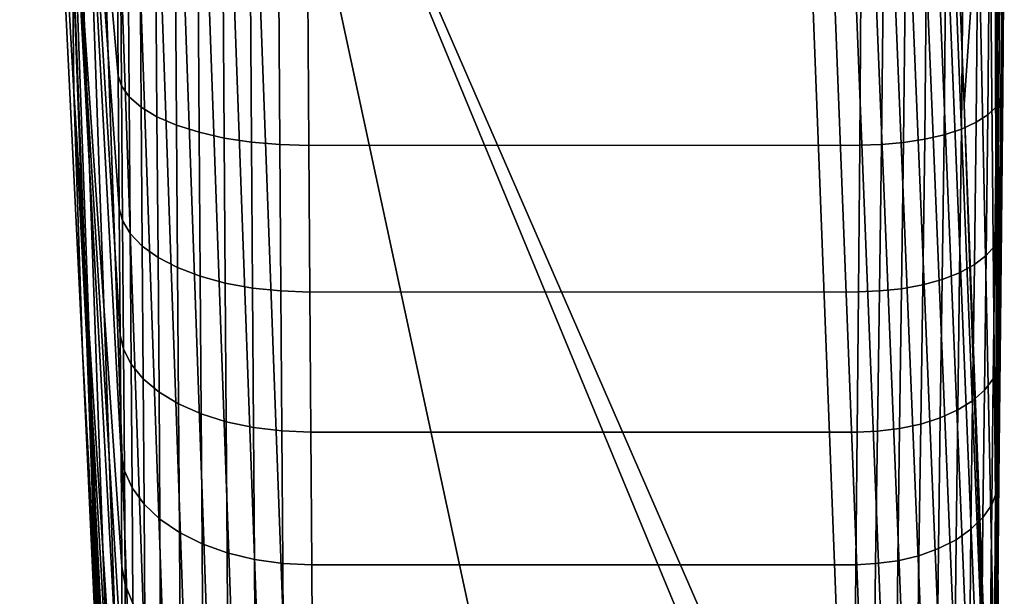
# Model space of a CAD drawing. Header units: metres. Extents: x -24 to 94, y -256 to 25.
# Tile 80 of 195: x 89.33 to 94.49, y -77.11 to -74.09. Entities that reach past the tile are written whole.
import ezdxf

# ---------------------------------------------------------------- set-up
doc = ezdxf.new("R2010")
doc.units = ezdxf.units.M
doc.layers.add('solid_10_061_003_XXX', color=7, linetype='CONTINUOUS')

msp = doc.modelspace()

# ---------------------------------------------------------------- linework, layer by layer
at = {"layer": 'solid_10_061_003_XXX'}
for points in [[(89.329262, -68.441376, 147.429138), (89.355904, -69.874222, 145.719711), (89.613365, -74.469589, 149.721085), (89.598495, -73.107948, 151.344849)], [(94.185547, -72.154083, 141.452393), (94.2509, -69.620354, 141.221451), (94.354355, -73.470367, 145.003296), (94.280304, -74.536064, 143.685883)], [(89.435829, -71.304047, 144.010284), (89.657974, -75.829643, 148.097214), (89.613365, -74.469589, 149.721085), (89.355904, -69.874222, 145.719711)], [(94.447899, -70.197906, 148.903046), (94.450233, -74.754059, 151.78508), (94.448158, -75.680794, 150.680649), (94.437584, -71.289368, 147.602295)], [(94.447899, -70.197906, 148.903046), (94.450233, -73.827332, 152.889511), (94.450233, -74.754059, 151.78508)], [(89.613365, -71.7453, 152.967773), (89.845261, -74.385658, 157.732849), (89.839951, -73.661453, 158.006317), (89.657974, -70.382263, 154.589142)], [(94.488617, -73.720299, 158.19339), (94.483223, -74.463684, 157.914825), (94.444, -71.973869, 155.098373), (94.437767, -71.04715, 156.202805)], [(89.530746, -71.205025, 140.693924), (89.821747, -79.304306, 148.26474), (89.566872, -72.66954, 142.246078), (89.509712, -71.093887, 140.772491)], [(89.821747, -79.304306, 148.26474), (89.530746, -71.205025, 140.693924), (89.568863, -71.292389, 140.598145), (89.854973, -79.396072, 148.164352)], [(89.566872, -72.66954, 142.246078), (89.73027, -77.131485, 146.421265), (89.657974, -75.829643, 148.097214), (89.435829, -71.304047, 144.010284)], [(89.854973, -79.396072, 148.164352), (89.568863, -71.292389, 140.598145), (89.624107, -71.375122, 140.506683), (89.90686, -79.483398, 148.068008)], [(94.437584, -71.289368, 147.602295), (94.448158, -75.680794, 150.680649), (94.444, -76.607521, 149.576218), (94.406471, -72.380379, 146.302139)], [(89.90686, -79.483398, 148.068008), (89.624107, -71.375122, 140.506683), (89.695465, -71.451714, 140.421219), (89.976395, -79.564575, 147.977585)], [(89.976395, -79.564575, 147.977585), (89.695465, -71.451714, 140.421219), (89.781639, -71.520752, 140.343307), (90.062202, -79.638016, 147.894852)], [(90.062202, -79.638016, 147.894852), (89.781639, -71.520752, 140.343307), (89.88105, -71.580986, 140.274384), (90.162613, -79.702263, 147.821442)], [(90.162613, -79.702263, 147.821442), (89.88105, -71.580986, 140.274384), (89.99189, -71.63131, 140.215698), (90.275658, -79.756081, 147.758774)], [(90.275658, -79.756081, 147.758774), (89.99189, -71.63131, 140.215698), (90.112122, -71.670815, 140.16832), (90.399117, -79.798393, 147.708099)], [(90.399117, -79.798393, 147.708099), (90.112122, -71.670815, 140.16832), (90.239563, -71.698769, 140.133118), (90.530563, -79.828384, 147.670395)], [(90.530563, -79.828384, 147.670395), (90.239563, -71.698769, 140.133118), (90.37188, -71.714661, 140.110748), (90.667435, -79.845467, 147.646408)], [(90.37188, -71.714661, 140.110748), (90.506241, -71.70034, 140.085022), (90.807045, -79.849304, 147.636597), (90.667435, -79.845467, 147.646408)], [(92.258911, -79.848717, 147.636108), (90.807045, -79.849304, 147.636597), (90.506241, -71.70034, 140.085022)], [(93.695374, -79.41465, 147.233917), (93.710777, -79.848137, 147.635635), (92.258911, -79.848717, 147.636108), (90.506241, -71.70034, 140.085022)], [(93.679749, -78.982834, 146.833755), (93.695374, -79.41465, 147.233917), (90.506241, -71.70034, 140.085022)], [(93.436668, -72.679001, 140.992035), (93.679749, -78.982834, 146.833755), (90.506241, -71.70034, 140.085022)], [(89.613365, -71.7453, 152.967773), (89.598495, -73.107948, 151.344849), (89.864395, -76.957726, 156.070694), (89.861015, -76.372345, 156.565628)], [(89.613365, -71.7453, 152.967773), (89.850929, -75.082039, 157.399765), (89.845261, -74.385658, 157.732849)], [(89.613365, -71.7453, 152.967773), (89.856369, -75.74572, 157.009735), (89.850929, -75.082039, 157.399765)], [(89.613365, -71.7453, 152.967773), (89.861015, -76.372345, 156.565628), (89.856369, -75.74572, 157.009735)], [(94.475937, -75.177681, 157.575195), (94.468155, -75.857521, 157.177261), (94.448158, -72.900597, 153.993942), (94.444, -71.973869, 155.098373)], [(94.483223, -74.463684, 157.914825), (94.475937, -75.177681, 157.575195), (94.444, -71.973869, 155.098373)], [(94.169846, -72.253532, 141.393631), (94.185547, -72.154083, 141.452393), (94.280304, -74.536064, 143.685883), (94.419678, -78.540611, 147.281815)], [(94.169846, -72.253532, 141.393631), (94.419678, -78.540611, 147.281815), (94.3918, -78.618607, 147.198761), (94.136848, -72.327179, 141.315567)], [(94.136848, -72.327179, 141.315567), (94.3918, -78.618607, 147.198761), (94.346512, -78.693039, 147.120224), (94.088211, -72.396988, 141.242325)], [(94.088211, -72.396988, 141.242325), (94.346512, -78.693039, 147.120224), (94.284904, -78.762085, 147.048126), (94.025009, -72.461395, 141.175507)], [(94.354355, -73.470367, 145.003296), (94.406471, -72.380379, 146.302139), (94.444, -76.607521, 149.576218), (94.437767, -77.534248, 148.471786)], [(94.025009, -72.461395, 141.175507), (94.284904, -78.762085, 147.048126), (94.208504, -78.824066, 146.984253), (93.948677, -72.518967, 141.116653)], [(93.860924, -72.568405, 141.067047), (94.119164, -78.877464, 146.930161), (94.019073, -78.920967, 146.887161), (93.763702, -72.608597, 141.027817)], [(93.948677, -72.518967, 141.116653), (94.208504, -78.824066, 146.984253), (94.119164, -78.877464, 146.930161), (93.860924, -72.568405, 141.067047)], [(93.763702, -72.608597, 141.027817), (94.019073, -78.920967, 146.887161), (93.910683, -78.953514, 146.856308), (93.659203, -72.638649, 140.999847)], [(89.821747, -79.304306, 148.26474), (89.73027, -77.131485, 146.421265), (89.566872, -72.66954, 142.246078)], [(93.549767, -72.65789, 140.983749), (93.796646, -78.974304, 146.838364), (93.679749, -78.982834, 146.833755), (93.436668, -72.679001, 140.992035)], [(93.659203, -72.638649, 140.999847), (93.910683, -78.953514, 146.856308), (93.796646, -78.974304, 146.838364), (93.549767, -72.65789, 140.983749)], [(94.461143, -76.498756, 156.72403), (94.455902, -77.097214, 156.218887), (94.450233, -73.827332, 152.889511), (94.448158, -72.900597, 153.993942)], [(94.468155, -75.857521, 157.177261), (94.461143, -76.498756, 156.72403), (94.448158, -72.900597, 153.993942)], [(89.598495, -73.107948, 151.344849), (89.86618, -77.498177, 155.528214), (89.864395, -76.957726, 156.070694)], [(89.598495, -73.107948, 151.344849), (89.86618, -77.99012, 154.941956), (89.86618, -77.498177, 155.528214)], [(89.598495, -73.107948, 151.344849), (89.613365, -74.469589, 149.721085), (89.864395, -78.430496, 154.315506), (89.86618, -77.99012, 154.941956)], [(94.280304, -74.536064, 143.685883), (94.354355, -73.470367, 145.003296), (94.437767, -77.534248, 148.471786), (94.429451, -78.460968, 147.367371)], [(89.857246, -73.704422, 158.1521), (89.839951, -73.661453, 158.006317), (89.845261, -74.385658, 157.732849), (89.862495, -74.437408, 157.874786)], [(89.902977, -74.495277, 158.011047), (89.89772, -73.750511, 158.29277), (89.857246, -73.704422, 158.1521), (89.862495, -74.437408, 157.874786)], [(89.965622, -74.549881, 158.140045), (89.960365, -73.793983, 158.425949), (89.89772, -73.750511, 158.29277), (89.902977, -74.495277, 158.011047)], [(94.455696, -73.788422, 158.419373), (94.449425, -74.546249, 158.135971), (94.4758, -74.500656, 158.028625), (94.481606, -73.752014, 158.308472)], [(94.481606, -73.752014, 158.308472), (94.4758, -74.500656, 158.028625), (94.483223, -74.463684, 157.914825), (94.488617, -73.720299, 158.19339)], [(90.048973, -74.599937, 158.258789), (90.043716, -73.833817, 158.548492), (89.960365, -73.793983, 158.425949), (89.965622, -74.549881, 158.140045)], [(94.411568, -73.82299, 158.524979), (94.404846, -74.58947, 158.238144), (94.449425, -74.546249, 158.135971), (94.455696, -73.788422, 158.419373)], [(90.151054, -74.644264, 158.364456), (90.14579, -73.869064, 158.657532), (90.043716, -73.833817, 158.548492), (90.048973, -74.599937, 158.258789)], [(94.273567, -73.883163, 158.709793), (94.266075, -74.664505, 158.41684), (94.343208, -74.629227, 158.332565), (94.350342, -73.854843, 158.62262)], [(94.350342, -73.854843, 158.62262), (94.343208, -74.629227, 158.332565), (94.404846, -74.58947, 158.238144), (94.411568, -73.82299, 158.524979)], [(94.453117, -77.64933, 155.665131), (94.453117, -78.151642, 155.066452), (94.450233, -74.754059, 151.78508), (94.450233, -73.827332, 152.889511)], [(94.455902, -77.097214, 156.218887), (94.453117, -77.64933, 155.665131), (94.450233, -73.827332, 152.889511)], [(90.269463, -74.681816, 158.454559), (90.264206, -73.898903, 158.750473), (90.14579, -73.869064, 158.657532), (90.151054, -74.644264, 158.364456)], [(90.401421, -74.711716, 158.526993), (90.396156, -73.92263, 158.82515), (90.264206, -73.898903, 158.750473), (90.269463, -74.681816, 158.454559)], [(94.081558, -73.926453, 158.844238), (94.073502, -74.718185, 158.546661), (94.175407, -74.694412, 158.488815), (94.183212, -73.907242, 158.784302)], [(94.183212, -73.907242, 158.784302), (94.175407, -74.694412, 158.488815), (94.266075, -74.664505, 158.41684), (94.273567, -73.883163, 158.709793)], [(90.543808, -74.733246, 158.580032), (90.538544, -73.93969, 158.879791), (90.396156, -73.92263, 158.82515), (90.401421, -74.711716, 158.526993)], [(90.693275, -74.745918, 158.612427), (90.688011, -73.949669, 158.913116), (90.538544, -73.93969, 158.879791), (90.543808, -74.733246, 158.580032)], [(90.688011, -73.949669, 158.913116), (90.693275, -74.745918, 158.612427), (90.844925, -74.750496, 158.622971), (90.839661, -73.952965, 158.924149)], [(93.739143, -73.951294, 158.92334), (90.839661, -73.952965, 158.924149), (90.844925, -74.750496, 158.622971), (93.733788, -74.74881, 158.622238)], [(93.854919, -73.948494, 158.914749), (93.739143, -73.951294, 158.92334), (93.733788, -74.74881, 158.622238), (93.846581, -74.745087, 158.614487)], [(93.854919, -73.948494, 158.914749), (93.846581, -74.745087, 158.614487), (93.962959, -74.735222, 158.588913), (93.971191, -73.940323, 158.888092)], [(93.971191, -73.940323, 158.888092), (93.962959, -74.735222, 158.588913), (94.073502, -74.718185, 158.546661), (94.081558, -73.926453, 158.844238)], [(89.862495, -74.437408, 157.874786), (89.845261, -74.385658, 157.732849), (89.850929, -75.082039, 157.399765), (89.868103, -75.143646, 157.53627)], [(89.613365, -74.469589, 149.721085), (89.861015, -78.816269, 153.653076), (89.864395, -78.430496, 154.315506)], [(89.613365, -74.469589, 149.721085), (89.856369, -79.144814, 152.958847), (89.861015, -78.816269, 153.653076)], [(89.613365, -74.469589, 149.721085), (89.657974, -75.829643, 148.097214), (89.850929, -79.413666, 152.237534), (89.856369, -79.144814, 152.958847)], [(89.908585, -75.212898, 157.667099), (89.902977, -74.495277, 158.011047), (89.862495, -74.437408, 157.874786), (89.868103, -75.143646, 157.53627)], [(94.4758, -74.500656, 158.028625), (94.468025, -75.222168, 157.686478), (94.475937, -75.177681, 157.575195), (94.483223, -74.463684, 157.914825)], [(89.971237, -75.278282, 157.791), (89.965622, -74.549881, 158.140045), (89.902977, -74.495277, 158.011047), (89.908585, -75.212898, 157.667099)], [(94.449425, -74.546249, 158.135971), (94.441139, -75.276634, 157.789474), (94.468025, -75.222168, 157.686478), (94.4758, -74.500656, 158.028625)], [(90.054581, -75.338257, 157.905045), (90.048973, -74.599937, 158.258789), (89.965622, -74.549881, 158.140045), (89.971237, -75.278282, 157.791)], [(94.280304, -74.536064, 143.685883), (94.429451, -78.460968, 147.367371), (94.419678, -78.540611, 147.281815)], [(94.404846, -74.58947, 158.238144), (94.396088, -75.328239, 157.887466), (94.441139, -75.276634, 157.789474), (94.449425, -74.546249, 158.135971)], [(90.15667, -75.391411, 158.006561), (90.151054, -74.644264, 158.364456), (90.048973, -74.599937, 158.258789), (90.054581, -75.338257, 157.905045)], [(94.266075, -74.664505, 158.41684), (94.25647, -75.417732, 158.058685), (94.334, -75.375679, 157.977966), (94.343208, -74.629227, 158.332565)], [(94.343208, -74.629227, 158.332565), (94.334, -75.375679, 157.977966), (94.396088, -75.328239, 157.887466), (94.404846, -74.58947, 158.238144)], [(90.275078, -75.436493, 158.09314), (90.269463, -74.681816, 158.454559), (90.151054, -74.644264, 158.364456), (90.15667, -75.391411, 158.006561)], [(90.407036, -75.472435, 158.162766), (90.401421, -74.711716, 158.526993), (90.269463, -74.681816, 158.454559), (90.275078, -75.436493, 158.09314)], [(94.175407, -74.694412, 158.488815), (94.165459, -75.453346, 158.127563), (94.25647, -75.417732, 158.058685), (94.266075, -74.664505, 158.41684)], [(90.549423, -75.49839, 158.213776), (90.543808, -74.733246, 158.580032), (90.401421, -74.711716, 158.526993), (90.407036, -75.472435, 158.162766)], [(90.698891, -75.513763, 158.244995), (90.693275, -74.745918, 158.612427), (90.543808, -74.733246, 158.580032), (90.549423, -75.49839, 158.213776)], [(93.846581, -74.745087, 158.614487), (93.836052, -75.51342, 158.247452), (93.952545, -75.501808, 158.22316), (93.962959, -74.735222, 158.588913)], [(93.962959, -74.735222, 158.588913), (93.952545, -75.501808, 158.22316), (94.063286, -75.481613, 158.182861), (94.073502, -74.718185, 158.546661)], [(94.073502, -74.718185, 158.546661), (94.063286, -75.481613, 158.182861), (94.165459, -75.453346, 158.127563), (94.175407, -74.694412, 158.488815)], [(90.693275, -74.745918, 158.612427), (90.698891, -75.513763, 158.244995), (90.850548, -75.519501, 158.254959), (90.844925, -74.750496, 158.622971)], [(93.733788, -74.74881, 158.622238), (90.844925, -74.750496, 158.622971), (90.850548, -75.519501, 158.254959), (93.726494, -75.518074, 158.254135)], [(93.846581, -74.745087, 158.614487), (93.733788, -74.74881, 158.622238), (93.726494, -75.518074, 158.254135), (93.836052, -75.51342, 158.247452)], [(94.468155, -79.329407, 153.039398), (94.448158, -75.680794, 150.680649), (94.450233, -74.754059, 151.78508), (94.461151, -78.994507, 153.749496)], [(94.45591, -78.601051, 154.426529), (94.461151, -78.994507, 153.749496), (94.450233, -74.754059, 151.78508)], [(94.453117, -78.151642, 155.066452), (94.45591, -78.601051, 154.426529), (94.450233, -74.754059, 151.78508)], [(89.868103, -75.143646, 157.53627), (89.850929, -75.082039, 157.399765), (89.856369, -75.74572, 157.009735), (89.873482, -75.818047, 157.139145)], [(89.913963, -75.898209, 157.26358), (89.908585, -75.212898, 157.667099), (89.868103, -75.143646, 157.53627), (89.873482, -75.818047, 157.139145)], [(94.468025, -75.222168, 157.686478), (94.459747, -75.911263, 157.284348), (94.468155, -75.857521, 157.177261), (94.475937, -75.177681, 157.575195)], [(89.976624, -75.973938, 157.381439), (89.971237, -75.278282, 157.791), (89.908585, -75.212898, 157.667099), (89.913963, -75.898209, 157.26358)], [(94.441139, -75.276634, 157.789474), (94.432365, -75.974243, 157.382233), (94.459747, -75.911263, 157.284348), (94.468025, -75.222168, 157.686478)], [(90.059975, -76.043457, 157.489929), (90.054581, -75.338257, 157.905045), (89.971237, -75.278282, 157.791), (89.976624, -75.973938, 157.381439)], [(94.396088, -75.328239, 157.887466), (94.386848, -76.033905, 157.475311), (94.432365, -75.974243, 157.382233), (94.441139, -75.276634, 157.789474)], [(90.162056, -76.10511, 157.586517), (90.15667, -75.391411, 158.006561), (90.054581, -75.338257, 157.905045), (90.059975, -76.043457, 157.489929)], [(94.334, -75.375679, 157.977966), (94.324333, -76.088737, 157.561218), (94.386848, -76.033905, 157.475311), (94.396088, -75.328239, 157.887466)], [(90.280472, -76.157463, 157.6689), (90.275078, -75.436493, 158.09314), (90.15667, -75.391411, 158.006561), (90.162056, -76.10511, 157.586517)], [(94.25647, -75.417732, 158.058685), (94.246422, -76.137352, 157.637787), (94.324333, -76.088737, 157.561218), (94.334, -75.375679, 157.977966)], [(90.41243, -76.19928, 157.735153), (90.407036, -75.472435, 158.162766), (90.275078, -75.436493, 158.09314), (90.280472, -76.157463, 157.6689)], [(94.063286, -75.481613, 158.182861), (94.05265, -76.211151, 157.755371), (94.15509, -76.178505, 157.703049), (94.165459, -75.453346, 158.127563)], [(94.165459, -75.453346, 158.127563), (94.15509, -76.178505, 157.703049), (94.246422, -76.137352, 157.637787), (94.25647, -75.417732, 158.058685)], [(90.554817, -76.229568, 157.783722), (90.549423, -75.49839, 158.213776), (90.407036, -75.472435, 158.162766), (90.41243, -76.19928, 157.735153)], [(90.704285, -76.24762, 157.813461), (90.698891, -75.513763, 158.244995), (90.549423, -75.49839, 158.213776), (90.554817, -76.229568, 157.783722)], [(93.836052, -75.51342, 158.247452), (93.825111, -76.247856, 157.816193), (93.941719, -76.234467, 157.793396), (93.952545, -75.501808, 158.22316)], [(93.952545, -75.501808, 158.22316), (93.941719, -76.234467, 157.793396), (94.05265, -76.211151, 157.755371), (94.063286, -75.481613, 158.182861)], [(90.698891, -75.513763, 158.244995), (90.704285, -76.24762, 157.813461), (90.855942, -76.254356, 157.822784), (90.850548, -75.519501, 158.254959)], [(93.718697, -76.25325, 157.821793), (93.726494, -75.518074, 158.254135), (90.850548, -75.519501, 158.254959), (90.855942, -76.254356, 157.822784)], [(93.836052, -75.51342, 158.247452), (93.726494, -75.518074, 158.254135), (93.718697, -76.25325, 157.821793), (93.825111, -76.247856, 157.816193)], [(94.483223, -79.813591, 151.538879), (94.444, -76.607521, 149.576218), (94.448158, -75.680794, 150.680649), (94.475937, -79.603157, 152.300903)], [(94.468155, -79.329407, 153.039398), (94.475937, -79.603157, 152.300903), (94.448158, -75.680794, 150.680649)], [(89.873482, -75.818047, 157.139145), (89.856369, -75.74572, 157.009735), (89.861015, -76.372345, 156.565628), (89.878098, -76.455811, 156.686356)], [(89.918579, -76.546326, 156.803482), (89.913963, -75.898209, 157.26358), (89.873482, -75.818047, 157.139145), (89.878098, -76.455811, 156.686356)], [(89.657974, -75.829643, 148.097214), (89.845261, -79.620766, 151.493896), (89.850929, -79.413666, 152.237534)], [(89.657974, -75.829643, 148.097214), (89.839951, -79.76432, 150.7332), (89.845261, -79.620766, 151.493896)], [(89.657974, -75.829643, 148.097214), (89.73027, -77.131485, 146.421265), (89.835533, -79.842972, 149.961273), (89.839951, -79.76432, 150.7332)], [(94.459747, -75.911263, 157.284348), (94.452271, -76.56292, 156.824982), (94.461143, -76.498756, 156.72403), (94.468155, -75.857521, 157.177261)], [(89.981239, -76.631889, 156.914413), (89.976624, -75.973938, 157.381439), (89.913963, -75.898209, 157.26358), (89.918579, -76.546326, 156.803482)], [(94.432365, -75.974243, 157.382233), (94.424477, -76.63398, 156.917023), (94.452271, -76.56292, 156.824982), (94.459747, -75.911263, 157.284348)], [(90.06459, -76.71048, 157.01651), (90.059975, -76.043457, 157.489929), (89.976624, -75.973938, 157.381439), (89.981239, -76.631889, 156.914413)], [(94.386848, -76.033905, 157.475311), (94.378555, -76.701309, 157.004517), (94.424477, -76.63398, 156.917023), (94.432365, -75.974243, 157.382233)], [(90.166679, -76.780251, 157.107407), (90.162056, -76.10511, 157.586517), (90.059975, -76.043457, 157.489929), (90.06459, -76.71048, 157.01651)], [(94.324333, -76.088737, 157.561218), (94.315681, -76.763206, 157.085205), (94.378555, -76.701309, 157.004517), (94.386848, -76.033905, 157.475311)], [(90.285095, -76.839554, 157.184937), (90.280472, -76.157463, 157.6689), (90.162056, -76.10511, 157.586517), (90.166679, -76.780251, 157.107407)], [(94.246422, -76.137352, 157.637787), (94.237442, -76.818092, 157.157043), (94.315681, -76.763206, 157.085205), (94.324333, -76.088737, 157.561218)], [(90.417053, -76.886993, 157.247284), (90.41243, -76.19928, 157.735153), (90.280472, -76.157463, 157.6689), (90.285095, -76.839554, 157.184937)], [(94.05265, -76.211151, 157.755371), (94.043167, -76.901466, 157.267181), (94.145828, -76.864571, 157.218216), (94.15509, -76.178505, 157.703049)], [(94.15509, -76.178505, 157.703049), (94.145828, -76.864571, 157.218216), (94.237442, -76.818092, 157.157043), (94.246422, -76.137352, 157.637787)], [(90.559441, -76.921455, 157.292984), (90.554817, -76.229568, 157.783722), (90.41243, -76.19928, 157.735153), (90.417053, -76.886993, 157.247284)], [(90.708916, -76.942131, 157.320938), (90.704285, -76.24762, 157.813461), (90.554817, -76.229568, 157.783722), (90.559441, -76.921455, 157.292984)], [(93.941719, -76.234467, 157.793396), (93.932076, -76.927834, 157.302658), (94.043167, -76.901466, 157.267181), (94.05265, -76.211151, 157.755371)], [(90.704285, -76.24762, 157.813461), (90.708916, -76.942131, 157.320938), (90.860573, -76.949692, 157.32962), (90.855942, -76.254356, 157.822784)], [(93.711624, -76.948807, 157.328461), (93.718697, -76.25325, 157.821793), (90.855942, -76.254356, 157.822784), (90.860573, -76.949692, 157.32962)], [(93.825111, -76.247856, 157.816193), (93.718697, -76.25325, 157.821793), (93.711624, -76.948807, 157.328461), (93.815376, -76.943008, 157.323776)], [(93.825111, -76.247856, 157.816193), (93.815376, -76.943008, 157.323776), (93.932076, -76.927834, 157.302658), (93.941719, -76.234467, 157.793396)], [(89.878098, -76.455811, 156.686356), (89.861015, -76.372345, 156.565628), (89.864395, -76.957726, 156.070694), (89.881462, -77.052475, 156.181244)], [(89.921944, -77.152695, 156.290176), (89.918579, -76.546326, 156.803482), (89.878098, -76.455811, 156.686356), (89.881462, -77.052475, 156.181244)], [(94.452271, -76.56292, 156.824982), (94.446671, -77.172371, 156.311539), (94.455902, -77.097214, 156.218887), (94.461143, -76.498756, 156.72403)], [(89.984604, -77.247482, 156.393326), (89.981239, -76.631889, 156.914413), (89.918579, -76.546326, 156.803482), (89.921944, -77.152695, 156.290176)], [(94.424477, -76.63398, 156.917023), (94.418579, -77.251022, 156.39711), (94.446671, -77.172371, 156.311539), (94.452271, -76.56292, 156.824982)], [(90.067963, -77.334602, 156.488266), (90.06459, -76.71048, 157.01651), (89.981239, -76.631889, 156.914413), (89.984604, -77.247482, 156.393326)], [(94.378555, -76.701309, 157.004517), (94.372368, -77.325577, 156.478363), (94.418579, -77.251022, 156.39711), (94.424477, -76.63398, 156.917023)], [(94.490646, -80.037231, 149.966797), (94.437767, -77.534248, 148.471786), (94.444, -76.607521, 149.576218), (94.488617, -79.958801, 150.758499)], [(94.483223, -79.813591, 151.538879), (94.488617, -79.958801, 150.758499), (94.444, -76.607521, 149.576218)], [(90.170052, -77.412003, 156.572754), (90.166679, -76.780251, 157.107407), (90.06459, -76.71048, 157.01651), (90.067963, -77.334602, 156.488266)], [(94.315681, -76.763206, 157.085205), (94.309227, -77.394142, 156.553238), (94.372368, -77.325577, 156.478363), (94.378555, -76.701309, 157.004517)], [(90.288467, -77.477859, 156.644791), (90.285095, -76.839554, 157.184937), (90.166679, -76.780251, 157.107407), (90.170052, -77.412003, 156.572754)], [(94.237442, -76.818092, 157.157043), (94.230751, -77.454971, 156.619858), (94.309227, -77.394142, 156.553238), (94.315681, -76.763206, 157.085205)], [(90.420425, -77.530624, 156.702698), (90.417053, -76.886993, 157.247284), (90.285095, -76.839554, 157.184937), (90.288467, -77.477859, 156.644791)], [(94.145828, -76.864571, 157.218216), (94.138939, -77.506523, 156.676498), (94.230751, -77.454971, 156.619858), (94.237442, -76.818092, 157.157043)], [(90.56282, -77.569054, 156.745102), (90.559441, -76.921455, 157.292984), (90.417053, -76.886993, 157.247284), (90.420425, -77.530624, 156.702698)], [(93.932076, -76.927834, 157.302658), (93.924911, -77.576805, 156.754425), (94.036118, -77.547478, 156.721741), (94.043167, -76.901466, 157.267181)], [(94.043167, -76.901466, 157.267181), (94.036118, -77.547478, 156.721741), (94.138939, -77.506523, 156.676498), (94.145828, -76.864571, 157.218216)], [(90.712296, -77.592239, 156.771011), (90.708916, -76.942131, 157.320938), (90.559441, -76.921455, 157.292984), (90.56282, -77.569054, 156.745102)], [(90.708916, -76.942131, 157.320938), (90.712296, -77.592239, 156.771011), (90.863945, -77.600449, 156.779068), (90.860573, -76.949692, 157.32962)], [(93.706337, -77.599602, 156.777847), (93.711624, -76.948807, 157.328461), (90.860573, -76.949692, 157.32962), (90.863945, -77.600449, 156.779068)], [(93.815376, -76.943008, 157.323776), (93.711624, -76.948807, 157.328461), (93.706337, -77.599602, 156.777847), (93.808136, -77.593758, 156.773727)], [(93.815376, -76.943008, 157.323776), (93.808136, -77.593758, 156.773727), (93.924911, -77.576805, 156.754425), (93.932076, -76.927834, 157.302658)], [(89.881462, -77.052475, 156.181244), (89.864395, -76.957726, 156.070694), (89.86618, -77.498177, 155.528214), (89.883232, -77.603867, 155.627411)], [(89.923721, -77.713066, 155.727356), (89.921944, -77.152695, 156.290176), (89.881462, -77.052475, 156.181244), (89.883232, -77.603867, 155.627411)], [(94.446671, -77.172371, 156.311539), (94.443687, -77.735168, 155.747711), (94.453117, -77.64933, 155.665131), (94.455902, -77.097214, 156.218887)]]:
    msp.add_3dface(points, dxfattribs=at)

doc.saveas('drawing.dxf')
